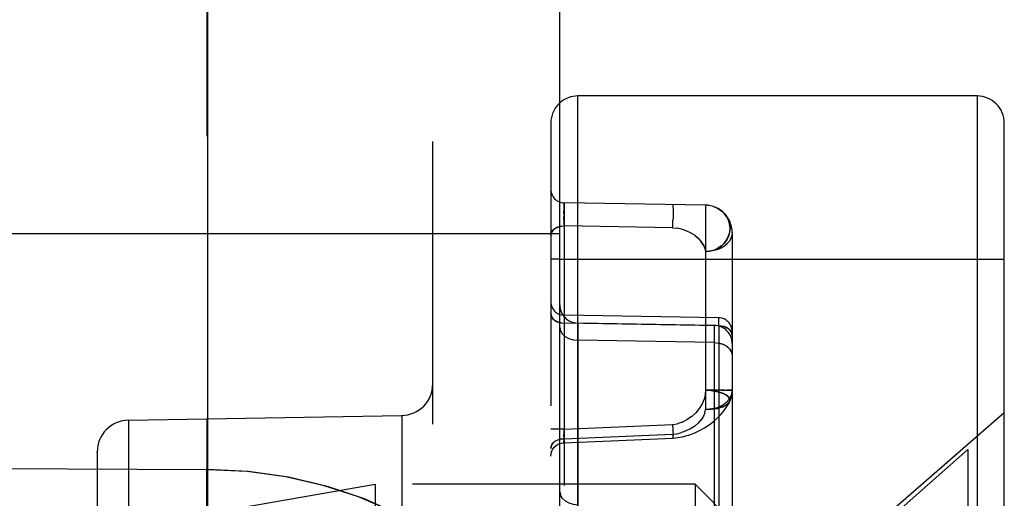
# Model space of a CAD drawing. Header units: inches. Extents: x 0 to 56.7, y 0 to 36.7.
# Tile 27 of 50: x 53.628 to 54.713, y 4.001 to 4.529. Entities that reach past the tile are written whole.
import ezdxf

# ---------------------------------------------------------------- set-up
doc = ezdxf.new("R2010")
doc.units = ezdxf.units.IN
doc.header["$LTSCALE"] = 3.116667
doc.header["$MEASUREMENT"] = 0
doc.linetypes.add('HIDDEN', pattern=[0.2, 0.1, -0.1])
for name, color, linetype in [('_135375', 7, 'CONTINUOUS'), ('_145643', 7, 'CONTINUOUS'), ('_71481', 7, 'CONTINUOUS'), ('_91662', 7, 'CONTINUOUS')]:
    doc.layers.add(name, color=color, linetype=linetype)

msp = doc.modelspace()

# ---------------------------------------------------------------- linework, layer by layer
at = {"layer": '_135375', "color": 7, "linetype": 'Continuous'}
for p, q in [((54.683, 4.4446), (54.243, 4.4446)), ((54.713, 1.2246), (54.713, 4.4146))]:
    msp.add_line(p, q, dxfattribs=at)
at = {"layer": '_135375', "color": 9, "linetype": 'Continuous'}
for p, q in [((54.243, 3.1603), (54.243, 4.4446)), ((54.683, 4.4446), (54.683, 1.1946)), ((54.223, 4.2646), (54.713, 4.2646))]:
    msp.add_line(p, q, dxfattribs=at)
at = {"layer": '_135375', "color": 8, "linetype": 'HIDDEN'}
for p, q in [((54.213, 4.4146), (54.213, 3.1603)), ((54.2277, 4.3265), (54.2278, 4.3268)), ((54.3836, 4.3241), (54.2278, 4.3268)), ((54.2278, 4.3268), (54.2278, 3.6618)), ((54.3861, 4.324), (54.3836, 4.3241)), ((54.3836, 4.3241), (54.3836, 4.3241)), ((54.3836, 4.3241), (54.3836, 4.0988)), ((54.388, 4.3237), (54.3861, 4.324)), ((54.3925, 4.3226), (54.388, 4.3237)), ((54.3924, 4.3226), (54.3968, 4.3208)), ((54.3967, 4.3208), (54.4007, 4.3182)), ((54.2274, 4.3148), (54.2274, 4.3176)), ((54.2274, 4.3148), (54.2274, 4.3118)), ((54.3478, 4.3097), (54.3477, 4.3078)), ((54.222, 4.3003), (54.2248, 4.301)), ((54.2248, 4.301), (54.2278, 4.3012)), ((54.3474, 4.2991), (54.2278, 4.3012)), ((54.3474, 4.2991), (54.3522, 4.2988)), ((54.4107, 4.2985), (54.4102, 4.2941)), ((54.413, 4.2941), (54.413, 3.3451)), ((54.3815, 4.2802), (54.379, 4.2839)), ((54.3836, 4.2729), (54.3885, 4.2734)), ((54.3931, 4.2747), (54.3884, 4.2734)), ((54.223, 4.2646), (54.213, 4.2646)), ((54.3983, 4.1998), (54.2278, 4.2028)), ((54.2278, 4.2005), (54.2278, 4.2018)), ((54.2278, 4.2005), (54.2278, 4.194)), ((54.3983, 4.1911), (54.2278, 4.194)), ((54.3983, 4.1911), (54.3983, 4.1998)), ((54.3983, 4.1911), (54.3983, 3.9859)), ((54.4127, 4.1826), (54.413, 4.1805)), ((54.3834, 4.1153), (54.3821, 4.1104)), ((54.3836, 4.12), (54.3834, 4.1153)), ((54.3836, 4.12), (54.3928, 4.12)), ((54.4045, 4.12), (54.3848, 4.12)), ((54.401, 4.12), (54.4075, 4.12)), ((54.3799, 4.1051), (54.3767, 4.0999)), ((54.3822, 4.1104), (54.3799, 4.1051)), ((54.4102, 4.1073), (54.4102, 4.1073)), ((54.4102, 4.1073), (54.4102, 4.1073)), ((54.3729, 4.0952), (54.3682, 4.0909)), ((54.3768, 4.0999), (54.3728, 4.0951)), ((54.383, 4.0952), (54.3815, 4.0915)), ((54.383, 4.0952), (54.3836, 4.0988)), ((54.548, 3.9521), (54.713, 4.0955)), ((54.2278, 4.0772), (54.3474, 4.0823)), ((54.3474, 4.0823), (54.3526, 4.083)), ((54.3578, 4.0847), (54.3525, 4.083)), ((54.3632, 4.0874), (54.3577, 4.0846)), ((54.3683, 4.091), (54.3631, 4.0874)), ((54.3757, 4.0839), (54.3717, 4.0806)), ((54.379, 4.0877), (54.3756, 4.0839)), ((54.3815, 4.0915), (54.3789, 4.0876)), ((54.2278, 4.0772), (54.213, 4.0772)), ((54.2278, 4.0666), (54.3474, 4.0717)), ((54.3622, 4.0752), (54.357, 4.0733)), ((54.3672, 4.0776), (54.3621, 4.0752)), ((54.3717, 4.0806), (54.3671, 4.0776)), ((54.2274, 4.0622), (54.3478, 4.0673)), ((54.2274, 4.0622), (54.2274, 4.0625))]:
    msp.add_line(p, q, dxfattribs=at)
for points in [[(54.2277, 4.3265), (54.2276, 4.3257), (54.2275, 4.3243), (54.2274, 4.3224), (54.2274, 4.3202), (54.2274, 4.3176)], [(54.3474, 4.3247), (54.3475, 4.3245), (54.3476, 4.3236), (54.3477, 4.3222), (54.3478, 4.3204), (54.3478, 4.3181), (54.3478, 4.3155), (54.3478, 4.3127), (54.3478, 4.3097)], [(54.2275, 4.308), (54.2275, 4.3099), (54.2274, 4.3118)], [(54.3931, 4.2747), (54.3974, 4.2767), (54.4013, 4.2794), (54.4045, 4.2825), (54.4072, 4.2862), (54.4091, 4.2902), (54.4103, 4.2944), (54.4107, 4.2988), (54.4102, 4.3032), (54.4089, 4.3075), (54.4069, 4.3115), (54.4041, 4.3151)], [(54.4007, 4.3182), (54.4042, 4.315), (54.407, 4.3114), (54.409, 4.3073), (54.4103, 4.3029), (54.4107, 4.2985)], [(54.2249, 4.301), (54.2222, 4.3004), (54.2197, 4.2994), (54.2175, 4.2982), (54.2156, 4.2966), (54.2142, 4.2948), (54.2133, 4.2927), (54.213, 4.2906)], [(54.213, 4.2906), (54.2133, 4.2927), (54.2141, 4.2946), (54.2154, 4.2964), (54.2172, 4.2979), (54.2194, 4.2993), (54.222, 4.3003)], [(54.2275, 4.308), (54.2276, 4.3061), (54.2276, 4.3043)], [(54.2278, 4.3012), (54.2277, 4.3027), (54.2276, 4.3043)], [(54.3474, 4.2991), (54.3475, 4.3006), (54.3476, 4.3022), (54.3476, 4.304), (54.3477, 4.3059), (54.3477, 4.3078)], [(54.3757, 4.2876), (54.3717, 4.2909), (54.3672, 4.2937), (54.3622, 4.296), (54.357, 4.2978), (54.3522, 4.2988)], [(54.3717, 4.2908), (54.3757, 4.2876), (54.379, 4.2839), (54.3815, 4.2802), (54.383, 4.2765), (54.3836, 4.2729)], [(54.4102, 4.2941), (54.409, 4.2899), (54.407, 4.286), (54.4044, 4.2824), (54.4011, 4.2792), (54.3973, 4.2766), (54.393, 4.2747)], [(54.413, 4.2941), (54.4127, 4.2908), (54.4116, 4.2876), (54.4099, 4.2846), (54.4075, 4.2818)], [(54.397, 4.2754), (54.401, 4.2771), (54.4045, 4.2793), (54.4075, 4.2818)], [(54.397, 4.2754), (54.3928, 4.2741), (54.3882, 4.2732), (54.3836, 4.2729)], [(54.2249, 4.1943), (54.2222, 4.1949), (54.2197, 4.1958), (54.2175, 4.1971), (54.2156, 4.1987), (54.2142, 4.2005), (54.2133, 4.2025), (54.213, 4.2046)], [(54.213, 4.2046), (54.2133, 4.2026), (54.2141, 4.2007), (54.2154, 4.1989), (54.2172, 4.1973), (54.2194, 4.196), (54.222, 4.1949)], [(54.2278, 4.2028), (54.2278, 4.2026), (54.2278, 4.2018)], [(54.222, 4.1949), (54.2248, 4.1943), (54.2278, 4.194)], [(54.413, 4.1805), (54.4128, 4.1825), (54.412, 4.1844), (54.4107, 4.1862), (54.4089, 4.1878), (54.4067, 4.1891), (54.4041, 4.1902), (54.4013, 4.1908), (54.3983, 4.1911)], [(54.4012, 4.1908), (54.4039, 4.1902), (54.4064, 4.1893)], [(54.4064, 4.1893), (54.4086, 4.188), (54.4105, 4.1864), (54.4119, 4.1846), (54.4127, 4.1826)], [(54.3836, 4.12), (54.3876, 4.12), (54.3917, 4.1194), (54.3959, 4.1186), (54.3998, 4.1177), (54.4031, 4.1165), (54.406, 4.1151), (54.4082, 4.1136), (54.4097, 4.1119), (54.4105, 4.1101), (54.4106, 4.1084), (54.4102, 4.1073)], [(54.4102, 4.1073), (54.4105, 4.1082), (54.4106, 4.11), (54.4098, 4.1117), (54.4084, 4.1134), (54.4062, 4.115), (54.4033, 4.1164), (54.3999, 4.1176), (54.396, 4.1187), (54.3918, 4.1194), (54.3878, 4.1199), (54.3839, 4.12)], [(54.413, 4.12), (54.4129, 4.1201), (54.4123, 4.1202), (54.4112, 4.1201), (54.4094, 4.12), (54.4072, 4.12)], [(54.413, 4.12), (54.4127, 4.1167), (54.4116, 4.1135), (54.4098, 4.1105), (54.4074, 4.1077)], [(54.4075, 4.12), (54.4099, 4.12), (54.4117, 4.1201), (54.4127, 4.1201), (54.413, 4.12)], [(54.4102, 4.1073), (54.4117, 4.1113), (54.4128, 4.1159), (54.413, 4.12)], [(54.4102, 4.1073), (54.4105, 4.108), (54.4121, 4.1126), (54.4129, 4.1174), (54.413, 4.12)], [(54.3478, 4.0673), (54.3507, 4.0675), (54.358, 4.0686), (54.3648, 4.0705), (54.3712, 4.0728), (54.3771, 4.0756), (54.3826, 4.0787), (54.3877, 4.0821), (54.3924, 4.0857), (54.3967, 4.0895), (54.4006, 4.0935), (54.4042, 4.0976), (54.4073, 4.102), (54.4099, 4.1066), (54.4102, 4.1073)], [(54.4102, 4.1073), (54.4098, 4.1066), (54.4084, 4.105), (54.4062, 4.1034), (54.4035, 4.1021), (54.4004, 4.101), (54.3971, 4.1002), (54.3937, 4.0995), (54.3903, 4.0991), (54.3869, 4.0989), (54.3836, 4.0988)], [(54.3868, 4.0989), (54.39, 4.0991), (54.3933, 4.0995), (54.3967, 4.1001), (54.3999, 4.1009), (54.403, 4.1019), (54.4058, 4.1032), (54.4081, 4.1047), (54.4097, 4.1064), (54.4102, 4.1073)], [(54.3927, 4.0999), (54.397, 4.1012), (54.4009, 4.103), (54.4044, 4.1051), (54.4074, 4.1077)], [(54.3927, 4.0999), (54.3882, 4.0991), (54.3836, 4.0988)], [(54.3474, 4.0823), (54.3476, 4.0766), (54.3477, 4.074), (54.3478, 4.0717), (54.3478, 4.0698)], [(54.2275, 4.0689), (54.2277, 4.0743), (54.2278, 4.0772)], [(54.3474, 4.0717), (54.3522, 4.0721), (54.357, 4.0733)], [(54.3474, 4.0717), (54.3475, 4.0704), (54.3476, 4.0693), (54.3476, 4.0684), (54.3477, 4.0678), (54.3477, 4.0674), (54.3478, 4.0673)], [(54.213, 4.056), (54.2133, 4.0581), (54.2141, 4.06), (54.2154, 4.0618), (54.2172, 4.0634), (54.2194, 4.0647), (54.222, 4.0657), (54.2248, 4.0664), (54.2278, 4.0666)], [(54.2249, 4.0664), (54.2222, 4.0658), (54.2197, 4.0648), (54.2175, 4.0636), (54.2156, 4.062), (54.2142, 4.0602), (54.2133, 4.0581), (54.213, 4.056)], [(54.2168, 4.0572), (54.2188, 4.059), (54.221, 4.0605), (54.2235, 4.0615)], [(54.2235, 4.0615), (54.2262, 4.0621), (54.2274, 4.0622)], [(54.2275, 4.0689), (54.2274, 4.0666), (54.2274, 4.0647), (54.2274, 4.0634), (54.2274, 4.0625)], [(54.2278, 4.0666), (54.2276, 4.0642), (54.2276, 4.0634), (54.2275, 4.0627), (54.2275, 4.0624), (54.2274, 4.0622)], [(54.2274, 4.0622), (54.2275, 4.0625), (54.2276, 4.0634), (54.2277, 4.0648)], [(54.3478, 4.0673), (54.3478, 4.0676), (54.3478, 4.0684), (54.3478, 4.0698)], [(54.213, 4.0472), (54.2133, 4.0499), (54.214, 4.0525), (54.2152, 4.055), (54.2168, 4.0572)]]:
    msp.add_lwpolyline(points, dxfattribs=at)
at = {"layer": '_135375', "color": 7, "linetype": 'Continuous'}
for centre, start, end in [((54.243, 4.4146), 90, 131.9125), ((54.683, 4.4146), 359.9999, 90)]:
    msp.add_arc(centre, 0.03, start, end, dxfattribs=at)
at = {"layer": '_135375', "color": 8, "linetype": 'HIDDEN'}
for centre, radius, start, end in [((54.243, 4.4146), 0.03, 131.9125, 180.0001), ((54.228, 4.3418), 0.015, 180.0001, 269), ((54.383, 4.2941), 0.03, 0, 89), ((54.228, 4.2178), 0.015, 180, 269), ((54.398, 4.1849), 0.015, 359.9878, 88.9996)]:
    msp.add_arc(centre, radius, start, end, dxfattribs=at)
at = {"layer": '_145643', "color": 9, "linetype": 'Continuous'}
for p, q in [((53.8347, 10.8182), (53.8347, 2.446)), ((54.223, 4.2924), (50.583, 4.2924)), ((50.583, 4.044), (53.8347, 4.0328))]:
    msp.add_line(p, q, dxfattribs=at)
at = {"layer": '_145643', "color": 8, "linetype": 'HIDDEN'}
for p, q in [((54.083, 2.836), (54.083, 10.4282)), ((53.8338, 4.7118), (53.8336, 3.7439)), ((54.3934, 4.1916), (54.2427, 4.1942)), ((54.2427, 4.1937), (54.2427, 4.1942)), ((54.2427, 4.192), (54.2427, 4.1752)), ((54.3934, 4.1911), (54.3934, 4.1916)), ((54.3934, 4.1894), (54.3934, 4.1911)), ((54.3934, 4.1726), (54.2427, 4.1752)), ((54.2427, 4.1752), (54.2427, 3.9874)), ((54.3934, 4.1726), (54.3985, 4.172)), ((54.4033, 4.1706), (54.3985, 4.172)), ((54.413, 4.1716), (54.413, 3.4676)), ((54.4123, 4.1622), (54.413, 4.1584)), ((53.7474, 4.087), (54.0487, 4.0922)), ((53.7474, 4.087), (53.7474, 3.5541)), ((54.0487, 4.0922), (54.0487, 3.1882)), ((53.713, 4.0516), (53.713, 4.052)), ((53.713, 4.0516), (53.713, 3.5886)), ((54.2257, 4.001), (54.2237, 4.0043))]:
    msp.add_line(p, q, dxfattribs=at)
at = {"layer": '_145643', "color": 7, "linetype": 'Continuous'}
msp.add_line((54.223, 2.836), (54.223, 10.4282), dxfattribs=at)
at = {"layer": '_145643', "color": 8, "linetype": 'HIDDEN'}
for points in [[(54.2427, 4.192), (54.2427, 4.1937), (54.2427, 4.1942)], [(54.2427, 4.1942), (54.2427, 4.1937), (54.2427, 4.192)], [(54.223, 4.1894), (54.2237, 4.1857), (54.2257, 4.1823)], [(54.223, 4.1894), (54.2237, 4.1857), (54.2257, 4.1823), (54.2288, 4.1794)], [(54.2288, 4.1794), (54.2328, 4.1772), (54.2376, 4.1757), (54.2427, 4.1752)], [(54.2288, 4.1794), (54.2328, 4.1772), (54.2376, 4.1757)], [(54.3934, 3.9927), (54.3934, 4.1782), (54.3934, 4.1894)], [(54.3934, 4.1726), (54.3982, 4.1721), (54.4028, 4.1708), (54.407, 4.1686), (54.4102, 4.1657), (54.4123, 4.1622)], [(54.4124, 4.162), (54.4105, 4.1654), (54.4074, 4.1683), (54.4033, 4.1706)], [(54.4073, 4.1684), (54.4104, 4.1655), (54.4124, 4.1621), (54.413, 4.1584)], [(54.223, 3.7248), (54.2206, 3.7593), (54.2134, 3.7929), (54.2018, 3.8251), (54.1859, 3.856), (54.1658, 3.8855), (54.1416, 3.9132), (54.1135, 3.9388), (54.0817, 3.962), (54.0462, 3.9827), (54.0077, 4.0002), (53.9668, 4.0141), (53.9239, 4.0243), (53.8797, 4.0306), (53.8347, 4.0328)], [(54.223, 4.008), (54.2237, 4.0043), (54.2257, 4.001), (54.2288, 3.998), (54.2328, 3.9958), (54.2376, 3.9943), (54.2427, 3.9938)]]:
    msp.add_lwpolyline(points, dxfattribs=at)
at = {"layer": '_145643', "color": 9, "linetype": 'Continuous'}
msp.add_lwpolyline([(53.8347, 4.0328), (53.8784, 4.0307), (53.9209, 4.0248), (53.9617, 4.0155), (54.0007, 4.0029), (54.038, 3.9868), (54.0729, 3.9676), (54.1053, 3.9453), (54.1346, 3.9201), (54.1605, 3.892), (54.1825, 3.8615), (54.2, 3.8291), (54.2127, 3.7952), (54.2204, 3.7603), (54.223, 3.7248)], dxfattribs=at)
at = {"layer": '_145643', "color": 8, "linetype": 'HIDDEN'}
for centre, radius, start, end in [((54.243, 4.2142), 0.02, 180, 269), ((54.393, 4.1716), 0.02, 0.0001, 89), ((54.048, 4.1272), 0.035, 271, 360), ((53.748, 4.052), 0.035, 91, 180)]:
    msp.add_arc(centre, radius, start, end, dxfattribs=at)
at = {"layer": '_71481', "color": 8, "linetype": 'HIDDEN'}
for q in [(54.548, 3.9446), (54.673, 3.5846)]:
    msp.add_line((54.673, 4.0546), q, dxfattribs=at)
at = {"layer": '_91662', "color": 8, "linetype": 'HIDDEN'}
for p, q in [((53.8619, 3.9889), (54.0193, 4.0164)), ((54.3723, 4.0164), (54.0193, 4.0164)), ((54.0193, 4.0164), (54.0193, 3.8786)), ((54.413, 3.9757), (54.3723, 4.0164)), ((54.3723, 4.0164), (54.3723, 3.6227))]:
    msp.add_line(p, q, dxfattribs=at)

doc.saveas('drawing.dxf')
